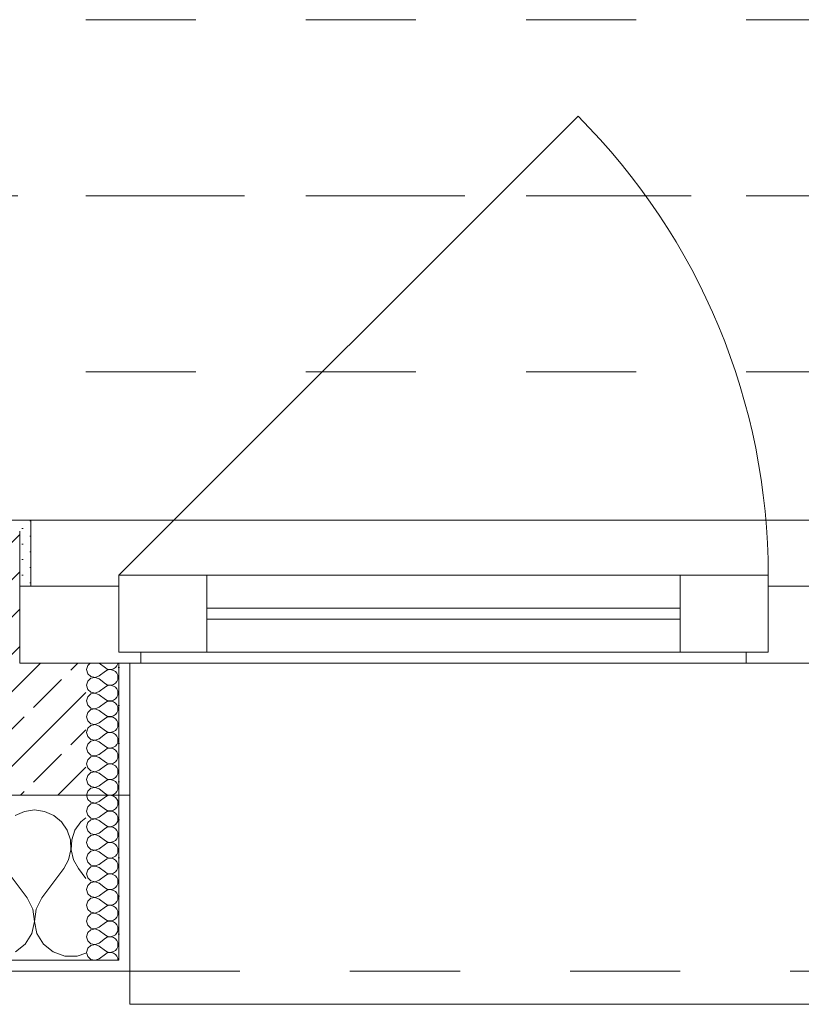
# Model space of a CAD drawing. Header units: metres. Extents: x -3.5 to 65.3, y -10.9 to 16.7.
# Tile 12 of 165: x 8.3 to 9, y -0.2 to 0.7. Entities that reach past the tile are written whole.
import ezdxf

# ---------------------------------------------------------------- set-up
doc = ezdxf.new("R2010")
doc.units = ezdxf.units.M
doc.header["$MEASUREMENT"] = 0
for name, pattern in [('Achse', [0.08, 0.04, -0.02, 0, -0.02]), ('Strichlinie doppelt', [0.218722, 0.105833, -0.042333, 0.028222, -0.042333]), ('Strichlinie eng', [0.046, 0.03, -0.016]), ('Untersicht', [0.04, 0.03, -0.01]), ('Wipeout_Contour', [1, 0, -1])]:
    doc.linetypes.add(name, pattern=pattern)
for name, color, linetype in [('451 - Universal.Achsen Raster', 7, 'Continuous'), ('603 - Struktur.Bodenplatte_ Decke Roh', 7, 'Continuous'), ('604 - Struktur.Wand Aussen', 7, 'Continuous'), ('608 - Struktur.Träger', 7, 'Continuous')]:
    doc.layers.add(name, color=color, linetype=linetype)
pattern_1 = [(0, (0, 0), (0, 0.03464102), [0, -0.02]), (0, (0.01, 0.01732), (0, 0.03464102), [0, -0.02])]

# ---------------------------------------------------------------- blocks, each defined once
blk = doc.blocks.new('*X12')
at = {"layer": '604 - Struktur.Wand Aussen', "color": 7, "linetype": 'Continuous', "lineweight": 5}
for p, q in [((8.33333, -0.00833), (8.32422, -0.0096)), ((8.34244, -0.0096), (8.33333, -0.00833)), ((8.32422, -0.0096), (8.31581, -0.01331)), ((8.35086, -0.01331), (8.34244, -0.0096)), ((8.35794, -0.01918), (8.35086, -0.01331)), ((8.38, -0.01536), (8.37539, -0.01918)), ((8.36315, -0.02676), (8.35794, -0.01918)), ((8.36609, -0.03547), (8.36315, -0.02676)), ((8.37019, -0.02676), (8.36725, -0.03547)), ((8.37539, -0.01918), (8.37019, -0.02676)), ((8.36653, -0.04466), (8.36609, -0.03547)), ((8.36725, -0.03547), (8.3668, -0.04466)), ((8.36445, -0.05362), (8.36653, -0.04466)), ((8.3668, -0.04466), (8.36888, -0.05362)), ((8.36, -0.06167), (8.36445, -0.05362)), ((8.36888, -0.05362), (8.37333, -0.06167)), ((8.32667, -0.08833), (8.30667, -0.06167)), ((8.34, -0.08833), (8.36, -0.06167)), ((8.38, -0.07056), (8.37333, -0.06167)), ((8.33182, -0.09839), (8.32667, -0.08833)), ((8.34, -0.08833), (8.33485, -0.09839)), ((8.33331, -0.10959), (8.33182, -0.09839)), ((8.33485, -0.09839), (8.33336, -0.10959)), ((8.33097, -0.12065), (8.33331, -0.10959)), ((8.33336, -0.10959), (8.33569, -0.12065)), ((8.32508, -0.13029), (8.33097, -0.12065)), ((8.33569, -0.12065), (8.34159, -0.13029)), ((8.3163, -0.13741), (8.32508, -0.13029)), ((8.34159, -0.13029), (8.35037, -0.13741)), ((8.35037, -0.13741), (8.36102, -0.14118)), ((8.36102, -0.14118), (8.37232, -0.14118)), ((8.37232, -0.14118), (8.38, -0.13846))]:
    blk.add_line(p, q, dxfattribs=at)
blk = doc.blocks.new('*X42')
at = {"layer": '604 - Struktur.Wand Aussen', "color": 7, "linetype": 'Continuous', "lineweight": 5}
for p, q in [((8.38178, 0.12304), (8.38071, 0.11929)), ((8.38071, 0.11929), (8.38178, 0.11553)), ((8.38392, 0.125), (8.38178, 0.12304)), ((8.39214, 0.125), (8.39786, 0.12071)), ((8.39214, 0.11357), (8.39786, 0.11786)), ((8.39786, 0.12071), (8.39958, 0.11976)), ((8.39958, 0.11881), (8.39786, 0.11786)), ((8.39958, 0.11976), (8.4015, 0.11931)), ((8.4015, 0.11926), (8.39958, 0.11881)), ((8.4015, 0.11931), (8.40347, 0.11941)), ((8.40347, 0.11916), (8.4015, 0.11926)), ((8.40347, 0.11941), (8.40534, 0.12004)), ((8.40534, 0.11853), (8.40347, 0.11916)), ((8.40534, 0.12004), (8.40696, 0.12116)), ((8.40696, 0.11742), (8.40534, 0.11853)), ((8.40696, 0.12116), (8.40822, 0.12267)), ((8.40822, 0.1159), (8.40696, 0.11742)), ((8.40822, 0.12267), (8.40901, 0.12448)), ((8.40901, 0.12448), (8.40909, 0.125)), ((8.38178, 0.10876), (8.38071, 0.105)), ((8.38178, 0.11553), (8.38466, 0.1129)), ((8.38466, 0.11139), (8.38178, 0.10876)), ((8.38466, 0.1129), (8.3885, 0.11217)), ((8.3885, 0.11211), (8.38466, 0.11139)), ((8.3885, 0.11217), (8.39214, 0.11357)), ((8.39214, 0.11071), (8.3885, 0.11211)), ((8.39214, 0.11071), (8.39786, 0.10643)), ((8.40696, 0.10687), (8.40822, 0.10839)), ((8.40901, 0.11409), (8.40822, 0.1159)), ((8.40822, 0.10839), (8.40901, 0.11019)), ((8.40929, 0.11214), (8.40901, 0.11409)), ((8.40901, 0.11019), (8.40929, 0.11214)), ((8.38071, 0.105), (8.38178, 0.10124)), ((8.38178, 0.10124), (8.38466, 0.09861)), ((8.38466, 0.09861), (8.3885, 0.09789)), ((8.3885, 0.09789), (8.39214, 0.09929)), ((8.39214, 0.09929), (8.39786, 0.10357)), ((8.39786, 0.10643), (8.39958, 0.10547)), ((8.39958, 0.10453), (8.39786, 0.10357)), ((8.39958, 0.10547), (8.4015, 0.10503)), ((8.4015, 0.10497), (8.39958, 0.10453)), ((8.4015, 0.10503), (8.40347, 0.10512)), ((8.40347, 0.10488), (8.4015, 0.10497)), ((8.40347, 0.10512), (8.40534, 0.10575)), ((8.40534, 0.10425), (8.40347, 0.10488)), ((8.40534, 0.10575), (8.40696, 0.10687)), ((8.40696, 0.10313), (8.40534, 0.10425)), ((8.40822, 0.10161), (8.40696, 0.10313)), ((8.40901, 0.09981), (8.40822, 0.10161)), ((8.40929, 0.09786), (8.40901, 0.09981)), ((8.38178, 0.09447), (8.38071, 0.09071)), ((8.38071, 0.09071), (8.38178, 0.08696)), ((8.38466, 0.0971), (8.38178, 0.09447)), ((8.3885, 0.09783), (8.38466, 0.0971)), ((8.39214, 0.09643), (8.3885, 0.09783)), ((8.39214, 0.09643), (8.39786, 0.09214)), ((8.39786, 0.09214), (8.39958, 0.09119)), ((8.39958, 0.09024), (8.39786, 0.08929)), ((8.39958, 0.09119), (8.4015, 0.09074)), ((8.4015, 0.09069), (8.39958, 0.09024)), ((8.4015, 0.09074), (8.40347, 0.09084)), ((8.40347, 0.09059), (8.4015, 0.09069)), ((8.40347, 0.09084), (8.40534, 0.09147)), ((8.40534, 0.08996), (8.40347, 0.09059)), ((8.40534, 0.09147), (8.40696, 0.09258)), ((8.40696, 0.08884), (8.40534, 0.08996)), ((8.40696, 0.09258), (8.40822, 0.0941)), ((8.40822, 0.0941), (8.40901, 0.09591)), ((8.40901, 0.09591), (8.40929, 0.09786)), ((8.38178, 0.08696), (8.38466, 0.08433)), ((8.38466, 0.08282), (8.38178, 0.08018)), ((8.38466, 0.08433), (8.3885, 0.0836)), ((8.3885, 0.08354), (8.38466, 0.08282)), ((8.3885, 0.0836), (8.39214, 0.085)), ((8.39214, 0.08214), (8.3885, 0.08354)), ((8.39214, 0.085), (8.39786, 0.08929)), ((8.39214, 0.08214), (8.39786, 0.07786)), ((8.40822, 0.08733), (8.40696, 0.08884)), ((8.40901, 0.08552), (8.40822, 0.08733)), ((8.40822, 0.07982), (8.40901, 0.08162)), ((8.40929, 0.08357), (8.40901, 0.08552)), ((8.40901, 0.08162), (8.40929, 0.08357)), ((8.38178, 0.08018), (8.38071, 0.07643)), ((8.38071, 0.07643), (8.38178, 0.07267)), ((8.38178, 0.07267), (8.38466, 0.07004)), ((8.39214, 0.07071), (8.39786, 0.075)), ((8.39786, 0.07786), (8.39958, 0.0769)), ((8.39958, 0.07595), (8.39786, 0.075)), ((8.39958, 0.0769), (8.4015, 0.07646)), ((8.4015, 0.0764), (8.39958, 0.07595)), ((8.4015, 0.07646), (8.40347, 0.07655)), ((8.40347, 0.0763), (8.4015, 0.0764)), ((8.40347, 0.07655), (8.40534, 0.07718)), ((8.40534, 0.07567), (8.40347, 0.0763)), ((8.40534, 0.07718), (8.40696, 0.0783)), ((8.40696, 0.07456), (8.40534, 0.07567)), ((8.40696, 0.0783), (8.40822, 0.07982)), ((8.40822, 0.07304), (8.40696, 0.07456)), ((8.40901, 0.07124), (8.40822, 0.07304)), ((8.38178, 0.0659), (8.38071, 0.06214)), ((8.38466, 0.06853), (8.38178, 0.0659)), ((8.38466, 0.07004), (8.3885, 0.06931)), ((8.3885, 0.06926), (8.38466, 0.06853)), ((8.3885, 0.06931), (8.39214, 0.07071)), ((8.39214, 0.06786), (8.3885, 0.06926)), ((8.39214, 0.06786), (8.39786, 0.06357)), ((8.39786, 0.06357), (8.39958, 0.06262)), ((8.40347, 0.06227), (8.40534, 0.0629)), ((8.40534, 0.0629), (8.40696, 0.06401)), ((8.40696, 0.06401), (8.40822, 0.06553)), ((8.40822, 0.06553), (8.40901, 0.06733)), ((8.40929, 0.06929), (8.40901, 0.07124)), ((8.40901, 0.06733), (8.40929, 0.06929)), ((8.38071, 0.06214), (8.38178, 0.05839)), ((8.38178, 0.05839), (8.38466, 0.05575)), ((8.38466, 0.05425), (8.38178, 0.05161)), ((8.38466, 0.05575), (8.3885, 0.05503)), ((8.3885, 0.05497), (8.38466, 0.05425)), ((8.3885, 0.05503), (8.39214, 0.05643)), ((8.39214, 0.05357), (8.3885, 0.05497)), ((8.39214, 0.05643), (8.39786, 0.06071)), ((8.39958, 0.06167), (8.39786, 0.06071)), ((8.39958, 0.06262), (8.4015, 0.06217)), ((8.4015, 0.06211), (8.39958, 0.06167)), ((8.4015, 0.06217), (8.40347, 0.06227)), ((8.40347, 0.06202), (8.4015, 0.06211)), ((8.40534, 0.06139), (8.40347, 0.06202)), ((8.40696, 0.06027), (8.40534, 0.06139)), ((8.40822, 0.05876), (8.40696, 0.06027)), ((8.40901, 0.05695), (8.40822, 0.05876)), ((8.40929, 0.055), (8.40901, 0.05695)), ((8.40901, 0.05305), (8.40929, 0.055)), ((8.38178, 0.05161), (8.38071, 0.04786)), ((8.38071, 0.04786), (8.38178, 0.0441)), ((8.39214, 0.05357), (8.39786, 0.04929)), ((8.39214, 0.04214), (8.39786, 0.04643)), ((8.39786, 0.04929), (8.39958, 0.04833)), ((8.39958, 0.04738), (8.39786, 0.04643)), ((8.39958, 0.04833), (8.4015, 0.04789)), ((8.4015, 0.04783), (8.39958, 0.04738)), ((8.4015, 0.04789), (8.40347, 0.04798)), ((8.40347, 0.04773), (8.4015, 0.04783)), ((8.40347, 0.04798), (8.40534, 0.04861)), ((8.40534, 0.0471), (8.40347, 0.04773)), ((8.40534, 0.04861), (8.40696, 0.04973)), ((8.40696, 0.04599), (8.40534, 0.0471)), ((8.40696, 0.04973), (8.40822, 0.05124)), ((8.40822, 0.04447), (8.40696, 0.04599)), ((8.40822, 0.05124), (8.40901, 0.05305)), ((8.38178, 0.03733), (8.38071, 0.03357)), ((8.38178, 0.0441), (8.38466, 0.04147)), ((8.38466, 0.03996), (8.38178, 0.03733)), ((8.38466, 0.04147), (8.3885, 0.04074)), ((8.3885, 0.04069), (8.38466, 0.03996)), ((8.3885, 0.04074), (8.39214, 0.04214)), ((8.39214, 0.03929), (8.3885, 0.04069)), ((8.39214, 0.03929), (8.39786, 0.035)), ((8.40696, 0.03544), (8.40822, 0.03696)), ((8.40901, 0.04267), (8.40822, 0.04447)), ((8.40822, 0.03696), (8.40901, 0.03876)), ((8.40929, 0.04071), (8.40901, 0.04267)), ((8.40901, 0.03876), (8.40929, 0.04071)), ((8.38071, 0.03357), (8.38178, 0.02982)), ((8.38178, 0.02982), (8.38466, 0.02718)), ((8.38466, 0.02718), (8.3885, 0.02646)), ((8.3885, 0.02646), (8.39214, 0.02786)), ((8.39214, 0.02786), (8.39786, 0.03214)), ((8.39786, 0.035), (8.39958, 0.03405)), ((8.39958, 0.0331), (8.39786, 0.03214)), ((8.39958, 0.03405), (8.4015, 0.0336)), ((8.4015, 0.03354), (8.39958, 0.0331)), ((8.4015, 0.0336), (8.40347, 0.0337)), ((8.40347, 0.03345), (8.4015, 0.03354)), ((8.40347, 0.0337), (8.40534, 0.03433)), ((8.40534, 0.03282), (8.40347, 0.03345)), ((8.40534, 0.03433), (8.40696, 0.03544)), ((8.40696, 0.0317), (8.40534, 0.03282)), ((8.40822, 0.03018), (8.40696, 0.0317)), ((8.40901, 0.02838), (8.40822, 0.03018)), ((8.40929, 0.02643), (8.40901, 0.02838)), ((8.38178, 0.02304), (8.38071, 0.01929)), ((8.38071, 0.01929), (8.38178, 0.01553)), ((8.38466, 0.02567), (8.38178, 0.02304)), ((8.3885, 0.0264), (8.38466, 0.02567)), ((8.39214, 0.025), (8.3885, 0.0264)), ((8.39214, 0.025), (8.39786, 0.02071)), ((8.39786, 0.02071), (8.39958, 0.01976)), ((8.39958, 0.01881), (8.39786, 0.01786)), ((8.39958, 0.01976), (8.4015, 0.01931)), ((8.4015, 0.01926), (8.39958, 0.01881)), ((8.4015, 0.01931), (8.40347, 0.01941)), ((8.40347, 0.01916), (8.4015, 0.01926)), ((8.40347, 0.01941), (8.40534, 0.02004)), ((8.40534, 0.01853), (8.40347, 0.01916)), ((8.40534, 0.02004), (8.40696, 0.02116)), ((8.40696, 0.01742), (8.40534, 0.01853)), ((8.40696, 0.02116), (8.40822, 0.02267)), ((8.40822, 0.02267), (8.40901, 0.02448)), ((8.40901, 0.02448), (8.40929, 0.02643)), ((8.38178, 0.01553), (8.38466, 0.0129)), ((8.38466, 0.01139), (8.38178, 0.00876)), ((8.38466, 0.0129), (8.3885, 0.01217)), ((8.3885, 0.01211), (8.38466, 0.01139)), ((8.3885, 0.01217), (8.39214, 0.01357)), ((8.39214, 0.01071), (8.3885, 0.01211)), ((8.39214, 0.01357), (8.39786, 0.01786)), ((8.39214, 0.01071), (8.39786, 0.00643)), ((8.40822, 0.0159), (8.40696, 0.01742)), ((8.40901, 0.01409), (8.40822, 0.0159)), ((8.40822, 0.00839), (8.40901, 0.01019)), ((8.40929, 0.01214), (8.40901, 0.01409)), ((8.40901, 0.01019), (8.40929, 0.01214)), ((8.38178, 0.00876), (8.38071, 0.005)), ((8.38071, 0.005), (8.38178, 0.00124)), ((8.38178, 0.00124), (8.38466, -0.00139)), ((8.39214, -0.00071), (8.39786, 0.00357)), ((8.39786, 0.00643), (8.39958, 0.00547)), ((8.39958, 0.00453), (8.39786, 0.00357)), ((8.39958, 0.00547), (8.4015, 0.00503)), ((8.4015, 0.00497), (8.39958, 0.00453)), ((8.4015, 0.00503), (8.40347, 0.00512)), ((8.40347, 0.00488), (8.4015, 0.00497)), ((8.40347, 0.00512), (8.40534, 0.00575)), ((8.40534, 0.00425), (8.40347, 0.00488)), ((8.40534, 0.00575), (8.40696, 0.00687)), ((8.40696, 0.00313), (8.40534, 0.00425)), ((8.40696, 0.00687), (8.40822, 0.00839)), ((8.40822, 0.00161), (8.40696, 0.00313)), ((8.40901, -0.00019), (8.40822, 0.00161)), ((8.38178, -0.00553), (8.38071, -0.00929)), ((8.38466, -0.0029), (8.38178, -0.00553)), ((8.38466, -0.00139), (8.3885, -0.00211)), ((8.3885, -0.00217), (8.38466, -0.0029)), ((8.3885, -0.00211), (8.39214, -0.00071)), ((8.39214, -0.00357), (8.3885, -0.00217)), ((8.39214, -0.00357), (8.39786, -0.00786)), ((8.39786, -0.00786), (8.39958, -0.00881)), ((8.39958, -0.00881), (8.4015, -0.00926)), ((8.40347, -0.00916), (8.40534, -0.00853)), ((8.40534, -0.00853), (8.40696, -0.00742)), ((8.40696, -0.00742), (8.40822, -0.0059)), ((8.40822, -0.0059), (8.40901, -0.00409)), ((8.40929, -0.00214), (8.40901, -0.00019)), ((8.40901, -0.00409), (8.40929, -0.00214)), ((8.38071, -0.00929), (8.38178, -0.01304)), ((8.38178, -0.01304), (8.38466, -0.01567)), ((8.38466, -0.01718), (8.38178, -0.01982)), ((8.38466, -0.01567), (8.3885, -0.0164)), ((8.3885, -0.01646), (8.38466, -0.01718)), ((8.3885, -0.0164), (8.39214, -0.015)), ((8.39214, -0.01786), (8.3885, -0.01646)), ((8.39214, -0.015), (8.39786, -0.01071)), ((8.39214, -0.01786), (8.39786, -0.02214)), ((8.39958, -0.00976), (8.39786, -0.01071)), ((8.4015, -0.00931), (8.39958, -0.00976)), ((8.4015, -0.00926), (8.40347, -0.00916)), ((8.40347, -0.00941), (8.4015, -0.00931)), ((8.40534, -0.01004), (8.40347, -0.00941)), ((8.40696, -0.01116), (8.40534, -0.01004)), ((8.40822, -0.01267), (8.40696, -0.01116)), ((8.40901, -0.01448), (8.40822, -0.01267)), ((8.40929, -0.01643), (8.40901, -0.01448)), ((8.40901, -0.01838), (8.40929, -0.01643)), ((8.38178, -0.01982), (8.38071, -0.02357)), ((8.38071, -0.02357), (8.38178, -0.02733)), ((8.39214, -0.02929), (8.39786, -0.025)), ((8.39786, -0.02214), (8.39958, -0.0231)), ((8.39958, -0.02405), (8.39786, -0.025)), ((8.39958, -0.0231), (8.4015, -0.02354)), ((8.4015, -0.0236), (8.39958, -0.02405)), ((8.4015, -0.02354), (8.40347, -0.02345)), ((8.40347, -0.0237), (8.4015, -0.0236)), ((8.40347, -0.02345), (8.40534, -0.02282)), ((8.40534, -0.02433), (8.40347, -0.0237)), ((8.40534, -0.02282), (8.40696, -0.0217)), ((8.40696, -0.02544), (8.40534, -0.02433)), ((8.40696, -0.0217), (8.40822, -0.02018)), ((8.40822, -0.02696), (8.40696, -0.02544)), ((8.40822, -0.02018), (8.40901, -0.01838)), ((8.38178, -0.0341), (8.38071, -0.03786)), ((8.38178, -0.02733), (8.38466, -0.02996)), ((8.38466, -0.03147), (8.38178, -0.0341)), ((8.38466, -0.02996), (8.3885, -0.03069)), ((8.3885, -0.03074), (8.38466, -0.03147)), ((8.3885, -0.03069), (8.39214, -0.02929)), ((8.39214, -0.03214), (8.3885, -0.03074)), ((8.39214, -0.03214), (8.39786, -0.03643)), ((8.40696, -0.03599), (8.40822, -0.03447)), ((8.40901, -0.02876), (8.40822, -0.02696)), ((8.40822, -0.03447), (8.40901, -0.03267)), ((8.40929, -0.03071), (8.40901, -0.02876)), ((8.40901, -0.03267), (8.40929, -0.03071)), ((8.38071, -0.03786), (8.38178, -0.04161)), ((8.38178, -0.04161), (8.38466, -0.04425)), ((8.38466, -0.04425), (8.3885, -0.04497)), ((8.3885, -0.04497), (8.39214, -0.04357)), ((8.39214, -0.04357), (8.39786, -0.03929)), ((8.39786, -0.03643), (8.39958, -0.03738)), ((8.39958, -0.03833), (8.39786, -0.03929)), ((8.39958, -0.03738), (8.4015, -0.03783)), ((8.4015, -0.03789), (8.39958, -0.03833)), ((8.4015, -0.03783), (8.40347, -0.03773)), ((8.40347, -0.03798), (8.4015, -0.03789)), ((8.40347, -0.03773), (8.40534, -0.0371)), ((8.40534, -0.03861), (8.40347, -0.03798)), ((8.40534, -0.0371), (8.40696, -0.03599)), ((8.40696, -0.03973), (8.40534, -0.03861)), ((8.40822, -0.04124), (8.40696, -0.03973)), ((8.40901, -0.04305), (8.40822, -0.04124)), ((8.40929, -0.045), (8.40901, -0.04305)), ((8.38178, -0.04839), (8.38071, -0.05214)), ((8.38071, -0.05214), (8.38178, -0.0559)), ((8.38466, -0.04575), (8.38178, -0.04839)), ((8.3885, -0.04503), (8.38466, -0.04575)), ((8.39214, -0.04643), (8.3885, -0.04503)), ((8.39214, -0.04643), (8.39786, -0.05071)), ((8.39214, -0.05786), (8.39786, -0.05357)), ((8.39786, -0.05071), (8.39958, -0.05167)), ((8.39958, -0.05262), (8.39786, -0.05357)), ((8.39958, -0.05167), (8.4015, -0.05211)), ((8.4015, -0.05217), (8.39958, -0.05262)), ((8.4015, -0.05211), (8.40347, -0.05202)), ((8.40347, -0.05227), (8.4015, -0.05217)), ((8.40347, -0.05202), (8.40534, -0.05139)), ((8.40534, -0.0529), (8.40347, -0.05227)), ((8.40534, -0.05139), (8.40696, -0.05027)), ((8.40696, -0.05401), (8.40534, -0.0529)), ((8.40696, -0.05027), (8.40822, -0.04876)), ((8.40822, -0.04876), (8.40901, -0.04695)), ((8.40901, -0.04695), (8.40929, -0.045)), ((8.38178, -0.0559), (8.38466, -0.05853)), ((8.38466, -0.06004), (8.38178, -0.06267)), ((8.38466, -0.05853), (8.3885, -0.05926)), ((8.3885, -0.05931), (8.38466, -0.06004)), ((8.3885, -0.05926), (8.39214, -0.05786)), ((8.39214, -0.06071), (8.3885, -0.05931)), ((8.39214, -0.06071), (8.39786, -0.065)), ((8.40822, -0.05553), (8.40696, -0.05401)), ((8.40901, -0.05733), (8.40822, -0.05553)), ((8.40822, -0.06304), (8.40901, -0.06124)), ((8.40929, -0.05929), (8.40901, -0.05733)), ((8.40901, -0.06124), (8.40929, -0.05929)), ((8.38178, -0.06267), (8.38071, -0.06643)), ((8.38071, -0.06643), (8.38178, -0.07018)), ((8.38178, -0.07018), (8.38466, -0.07282)), ((8.39214, -0.07214), (8.39786, -0.06786)), ((8.39786, -0.065), (8.39958, -0.06595)), ((8.39958, -0.0669), (8.39786, -0.06786)), ((8.39958, -0.06595), (8.4015, -0.0664)), ((8.4015, -0.06646), (8.39958, -0.0669)), ((8.4015, -0.0664), (8.40347, -0.0663)), ((8.40347, -0.06655), (8.4015, -0.06646)), ((8.40347, -0.0663), (8.40534, -0.06567)), ((8.40534, -0.06718), (8.40347, -0.06655)), ((8.40534, -0.06567), (8.40696, -0.06456)), ((8.40696, -0.0683), (8.40534, -0.06718)), ((8.40696, -0.06456), (8.40822, -0.06304)), ((8.40822, -0.06982), (8.40696, -0.0683)), ((8.40901, -0.07162), (8.40822, -0.06982)), ((8.38178, -0.07696), (8.38071, -0.08071)), ((8.38466, -0.07433), (8.38178, -0.07696)), ((8.38466, -0.07282), (8.3885, -0.07354)), ((8.3885, -0.0736), (8.38466, -0.07433)), ((8.3885, -0.07354), (8.39214, -0.07214)), ((8.39214, -0.075), (8.3885, -0.0736)), ((8.39214, -0.075), (8.39786, -0.07929)), ((8.39786, -0.07929), (8.39958, -0.08024)), ((8.39958, -0.08024), (8.4015, -0.08069)), ((8.40347, -0.08059), (8.40534, -0.07996)), ((8.40534, -0.07996), (8.40696, -0.07884)), ((8.40696, -0.07884), (8.40822, -0.07733)), ((8.40822, -0.07733), (8.40901, -0.07552)), ((8.40929, -0.07357), (8.40901, -0.07162)), ((8.40901, -0.07552), (8.40929, -0.07357)), ((8.38071, -0.08071), (8.38178, -0.08447)), ((8.38178, -0.08447), (8.38466, -0.0871)), ((8.38466, -0.08861), (8.38178, -0.09124)), ((8.38466, -0.0871), (8.3885, -0.08783)), ((8.3885, -0.08789), (8.38466, -0.08861)), ((8.3885, -0.08783), (8.39214, -0.08643)), ((8.39214, -0.08929), (8.3885, -0.08789)), ((8.39214, -0.08643), (8.39786, -0.08214)), ((8.39214, -0.08929), (8.39786, -0.09357)), ((8.39958, -0.08119), (8.39786, -0.08214)), ((8.4015, -0.08074), (8.39958, -0.08119)), ((8.4015, -0.08069), (8.40347, -0.08059)), ((8.40347, -0.08084), (8.4015, -0.08074)), ((8.40534, -0.08147), (8.40347, -0.08084)), ((8.40696, -0.08258), (8.40534, -0.08147)), ((8.40822, -0.0841), (8.40696, -0.08258)), ((8.40901, -0.08591), (8.40822, -0.0841)), ((8.40929, -0.08786), (8.40901, -0.08591)), ((8.40901, -0.08981), (8.40929, -0.08786)), ((8.38178, -0.09124), (8.38071, -0.095)), ((8.38071, -0.095), (8.38178, -0.09876)), ((8.39214, -0.10071), (8.39786, -0.09643)), ((8.39786, -0.09357), (8.39958, -0.09453)), ((8.39958, -0.09547), (8.39786, -0.09643)), ((8.39958, -0.09453), (8.4015, -0.09497)), ((8.4015, -0.09503), (8.39958, -0.09547)), ((8.4015, -0.09497), (8.40347, -0.09488)), ((8.40347, -0.09512), (8.4015, -0.09503)), ((8.40347, -0.09488), (8.40534, -0.09425)), ((8.40534, -0.09575), (8.40347, -0.09512)), ((8.40534, -0.09425), (8.40696, -0.09313)), ((8.40696, -0.09687), (8.40534, -0.09575)), ((8.40696, -0.09313), (8.40822, -0.09161)), ((8.40822, -0.09839), (8.40696, -0.09687)), ((8.40822, -0.09161), (8.40901, -0.08981)), ((8.40901, -0.10019), (8.40822, -0.09839)), ((8.38178, -0.10553), (8.38071, -0.10929)), ((8.38178, -0.09876), (8.38466, -0.10139)), ((8.38466, -0.1029), (8.38178, -0.10553)), ((8.38466, -0.10139), (8.3885, -0.10211)), ((8.3885, -0.10217), (8.38466, -0.1029)), ((8.3885, -0.10211), (8.39214, -0.10071)), ((8.39214, -0.10357), (8.3885, -0.10217)), ((8.39214, -0.10357), (8.39786, -0.10786)), ((8.40696, -0.10742), (8.40822, -0.1059)), ((8.40822, -0.1059), (8.40901, -0.10409)), ((8.40929, -0.10214), (8.40901, -0.10019)), ((8.40901, -0.10409), (8.40929, -0.10214)), ((8.38071, -0.10929), (8.38178, -0.11304)), ((8.38178, -0.11304), (8.38466, -0.11567)), ((8.38466, -0.11567), (8.3885, -0.1164)), ((8.3885, -0.1164), (8.39214, -0.115)), ((8.39214, -0.115), (8.39786, -0.11071)), ((8.39786, -0.10786), (8.39958, -0.10881)), ((8.39958, -0.10976), (8.39786, -0.11071)), ((8.39958, -0.10881), (8.4015, -0.10926)), ((8.4015, -0.10931), (8.39958, -0.10976)), ((8.4015, -0.10926), (8.40347, -0.10916)), ((8.40347, -0.10941), (8.4015, -0.10931)), ((8.40347, -0.10916), (8.40534, -0.10853)), ((8.40534, -0.11004), (8.40347, -0.10941)), ((8.40534, -0.10853), (8.40696, -0.10742)), ((8.40696, -0.11116), (8.40534, -0.11004)), ((8.40822, -0.11267), (8.40696, -0.11116)), ((8.40901, -0.11448), (8.40822, -0.11267)), ((8.40929, -0.11643), (8.40901, -0.11448)), ((8.38178, -0.11982), (8.38071, -0.12357)), ((8.38071, -0.12357), (8.38178, -0.12733)), ((8.38466, -0.11718), (8.38178, -0.11982)), ((8.3885, -0.11646), (8.38466, -0.11718)), ((8.39214, -0.11786), (8.3885, -0.11646)), ((8.39214, -0.11786), (8.39786, -0.12214)), ((8.39214, -0.12929), (8.39786, -0.125)), ((8.39786, -0.12214), (8.39958, -0.1231)), ((8.39958, -0.12405), (8.39786, -0.125)), ((8.39958, -0.1231), (8.4015, -0.12354)), ((8.4015, -0.1236), (8.39958, -0.12405)), ((8.4015, -0.12354), (8.40347, -0.12345)), ((8.40347, -0.1237), (8.4015, -0.1236)), ((8.40347, -0.12345), (8.40534, -0.12282)), ((8.40534, -0.12433), (8.40347, -0.1237)), ((8.40534, -0.12282), (8.40696, -0.1217)), ((8.40696, -0.12544), (8.40534, -0.12433)), ((8.40696, -0.1217), (8.40822, -0.12018)), ((8.40822, -0.12018), (8.40901, -0.11838)), ((8.40901, -0.11838), (8.40929, -0.11643)), ((8.38178, -0.1341), (8.38071, -0.13786)), ((8.38178, -0.12733), (8.38466, -0.12996)), ((8.38466, -0.13147), (8.38178, -0.1341)), ((8.38466, -0.12996), (8.3885, -0.13069)), ((8.3885, -0.13074), (8.38466, -0.13147)), ((8.3885, -0.13069), (8.39214, -0.12929)), ((8.39214, -0.13214), (8.3885, -0.13074)), ((8.39214, -0.13214), (8.39786, -0.13643)), ((8.40822, -0.12696), (8.40696, -0.12544)), ((8.40901, -0.12876), (8.40822, -0.12696)), ((8.40822, -0.13447), (8.40901, -0.13267)), ((8.40929, -0.13071), (8.40901, -0.12876)), ((8.40901, -0.13267), (8.40929, -0.13071)), ((8.38071, -0.13786), (8.38178, -0.14161)), ((8.38178, -0.14161), (8.38466, -0.14425)), ((8.39214, -0.14357), (8.39786, -0.13929)), ((8.39786, -0.13643), (8.39958, -0.13738)), ((8.39958, -0.13833), (8.39786, -0.13929)), ((8.39958, -0.13738), (8.4015, -0.13783)), ((8.4015, -0.13789), (8.39958, -0.13833)), ((8.4015, -0.13783), (8.40347, -0.13773)), ((8.40347, -0.13798), (8.4015, -0.13789)), ((8.40347, -0.13773), (8.40534, -0.1371)), ((8.40534, -0.13861), (8.40347, -0.13798)), ((8.40534, -0.1371), (8.40696, -0.13599)), ((8.40696, -0.13973), (8.40534, -0.13861)), ((8.40696, -0.13599), (8.40822, -0.13447)), ((8.40822, -0.14124), (8.40696, -0.13973)), ((8.40901, -0.14305), (8.40822, -0.14124)), ((8.40929, -0.145), (8.40901, -0.14305)), ((8.38466, -0.14425), (8.3885, -0.14497)), ((8.3885, -0.14497), (8.39214, -0.14357))]:
    blk.add_line(p, q, dxfattribs=at)

msp = doc.modelspace()

# ---------------------------------------------------------------- hatches: boundary and pattern name
at = {"layer": '604 - Struktur.Wand Aussen', "linetype": 'Continuous', "lineweight": 0, "true_color": 0x000000}
h = msp.add_hatch(dxfattribs=at)
h.set_pattern_fill('Gips_0001', color=18, style=0, pattern_type=2)
h.set_pattern_definition([(45, (0, 0), (-0.007071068, 0.007071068), [0, -0.01])])
h.paths.add_polyline_path([(8.32, 0.255), (8.32, 0.195), (8.33, 0.195), (8.33, 0.255)])
h = msp.add_hatch(dxfattribs=at)
h.set_pattern_fill('Beton__Stahlbeton_0001', color=18, style=0, pattern_type=2)
h.set_pattern_definition([(45, (0, 0), (-0.03394113, 0.03394113), []), (45, (-0.01697, 0.01697), (-0.03394113, 0.03394113), [0.036, -0.012])])
h.paths.add_polyline_path([(7.12, 0.125), (7.06, 0.125), (7.06, 0.005), (8.38, 0.005), (8.38, 0.125), (8.32, 0.125), (8.32, 0.195), (8.32, 0.245), (7.12, 0.245), (7.12, 0.195)])
h = msp.add_hatch(dxfattribs=at)
h.set_pattern_fill('Verputz_0001', color=18, style=0, pattern_type=2)
h.set_pattern_definition(pattern_1)
h.paths.add_polyline_path([(8.41, -0.155), (8.42, -0.155), (8.42, 0.125), (8.41, 0.125)])
h = msp.add_hatch(dxfattribs=at)
h.set_pattern_fill('Verputz_0001', color=18, style=0, pattern_type=2)
h.set_pattern_definition(pattern_1)
h.paths.add_polyline_path([(7.03, -0.155), (8.41, -0.155), (8.41, -0.145), (7.03, -0.145)])

# ---------------------------------------------------------------- linework, layer by layer
at = {"layer": '451 - Universal.Achsen Raster', "color": 160, "linetype": 'Strichlinie doppelt', "lineweight": 9, "true_color": 0x3232ff}
msp.add_line((64.93503, 0.54998), (-3.175, 0.54998), dxfattribs=at)
at = {"layer": '603 - Struktur.Bodenplatte_ Decke Roh', "color": 7, "linetype": 'Continuous', "lineweight": 18, "flags": 128}
msp.add_lwpolyline([(-0.015, 0.005), (43.89, 0.005)], dxfattribs=at)
at = {"layer": '604 - Struktur.Wand Aussen', "color": 7, "linetype": 'Continuous', "lineweight": 9}
for p, q in [((8.41, 0.205), (8.82719, 0.62219)), ((8.33, 0.255), (10.71, 0.255)), ((8.41, 0.135), (8.41, 0.205)), ((8.41, 0.205), (8.49, 0.205)), ((8.49, 0.205), (8.92, 0.205)), ((8.49, 0.205), (8.49, 0.135)), ((8.92, 0.135), (8.92, 0.205)), ((8.92, 0.205), (9, 0.205)), ((9, 0.205), (9, 0.135)), ((8.32, 0.195), (8.41, 0.195)), ((8.41, 0.195), (8.41, 0.135)), ((9, 0.135), (9, 0.195)), ((9, 0.195), (9.02, 0.195)), ((9.02, 0.195), (9.04, 0.195)), ((8.49, 0.175), (8.92, 0.175)), ((8.92, 0.165), (8.49, 0.165)), ((8.41, 0.135), (8.43, 0.135)), ((8.49, 0.135), (8.41, 0.135)), ((8.92, 0.135), (8.49, 0.135)), ((9, 0.135), (8.92, 0.135)), ((8.98, 0.135), (9, 0.135))]:
    msp.add_line(p, q, dxfattribs=at)
at = {"layer": '604 - Struktur.Wand Aussen', "color": 7, "linetype": 'Continuous', "lineweight": 5}
for p, q in [((8.32, 0.255), (8.33, 0.255)), ((8.33, 0.245), (8.33, 0.255)), ((8.33, 0.245), (8.33, 0.255)), ((8.33, 0.195), (8.33, 0.245)), ((8.33, 0.195), (8.33, 0.245)), ((8.32, 0.195), (8.33, 0.195)), ((8.32, 0.195), (8.33, 0.195)), ((8.32, 0.195), (8.33, 0.195)), ((8.38, 0.125), (8.41, 0.125)), ((8.38, 0.125), (8.41, 0.125)), ((8.38, 0.125), (8.41, 0.125)), ((8.41, 0.125), (8.42, 0.125)), ((8.41, 0.125), (8.41, -0.145)), ((8.41, -0.145), (8.41, 0.125)), ((8.42, 0.005), (8.42, 0.125)), ((8.42, -0.005), (8.42, 0.005)), ((8.42, -0.145), (8.42, -0.005)), ((7.06, -0.145), (8.38, -0.145)), ((8.38, -0.145), (8.41, -0.145)), ((8.42, -0.155), (8.42, -0.145)), ((8.41, -0.155), (8.42, -0.155))]:
    msp.add_line(p, q, dxfattribs=at)
at = {"layer": '604 - Struktur.Wand Aussen', "color": 7, "linetype": 'Strichlinie eng', "lineweight": 9}
msp.add_line((8.33, 0.255), (10.71, 0.255), dxfattribs=at)
at = {"layer": '604 - Struktur.Wand Aussen', "color": 7, "linetype": 'Continuous', "lineweight": 13}
for p, q in [((8.32, 0.245), (8.32, 0.195)), ((8.32, 0.125), (8.32, 0.195)), ((8.32, 0.125), (8.32, 0.195)), ((8.32, 0.125), (8.32, 0.195)), ((8.32, 0.125), (8.38, 0.125)), ((8.32, 0.125), (8.38, 0.125)), ((8.32, 0.125), (8.38, 0.125)), ((7.06, 0.005), (8.38, 0.005))]:
    msp.add_line(p, q, dxfattribs=at)
at = {"layer": '604 - Struktur.Wand Aussen', "color": 7, "linetype": 'Continuous', "lineweight": 5, "flags": 128}
for points in [[(8.32, 0.255), (7.88999, 0.255)], [(7.03, -0.155), (8.41, -0.155)]]:
    msp.add_lwpolyline(points, dxfattribs=at)
at = {"layer": '604 - Struktur.Wand Aussen', "color": 7, "linetype": 'Continuous', "lineweight": 9}
msp.add_arc((8.41, 0.205), 0.59, 0, 45, dxfattribs=at)
msp.add_point((8.33, 0.255), dxfattribs=at)
at = {"layer": '608 - Struktur.Träger', "color": 7, "linetype": 'Untersicht', "lineweight": 13}
for p, q in [((0.37999, 0.70998), (61.87999, 0.70998)), ((0.37999, 0.38998), (61.87999, 0.38998))]:
    msp.add_line(p, q, dxfattribs=at)
at = {"layer": '608 - Struktur.Träger', "color": 7, "linetype": 'Achse', "lineweight": 9}
msp.add_line((0.37999, 0.54998), (61.87999, 0.54998), dxfattribs=at)

# ---------------------------------------------------------------- block references
at = {"layer": '604 - Struktur.Wand Aussen', "color": 7, "lineweight": 18}
for name in ['*X42', '*X12']:
    msp.add_blockref(name, (0, 0), dxfattribs=at)

# ---------------------------------------------------------------- next in the draw order: wipeouts: each hides what was drawn before it
at = {"color": 254, "linetype": 'Wipeout_Contour', "lineweight": 0, "ltscale": 57.218432}
msp.add_wipeout([(8.42, 0.125), (8.42, -0.155), (8.42, -0.185), (10.62, -0.185), (10.62, -0.155), (10.62, 0.125)], dxfattribs=at).dxf.layer = '604 - Struktur.Wand Aussen'

# ---------------------------------------------------------------- next in the draw order: linework, layer by layer
at = {"layer": '604 - Struktur.Wand Aussen', "color": 7, "linetype": 'Continuous', "lineweight": 9}
for p, q in [((8.43, 0.135), (8.43, 0.125)), ((8.98, 0.125), (8.98, 0.135)), ((8.43, 0.125), (8.32, 0.125)), ((8.98, 0.125), (8.43, 0.125)), ((9.02, 0.125), (8.98, 0.125)), ((9.06, 0.125), (9.02, 0.125)), ((8.42, -0.155), (8.42, -0.185)), ((8.42, -0.185), (10.62, -0.185))]:
    msp.add_line(p, q, dxfattribs=at)
at = {"layer": '604 - Struktur.Wand Aussen', "color": 7, "linetype": 'Continuous', "lineweight": 5}
for p, q in [((8.41, 0.125), (8.42, 0.125)), ((8.41, 0.125), (8.42, 0.125)), ((8.42, 0.005), (8.42, 0.125)), ((8.42, -0.005), (8.42, 0.005)), ((8.42, -0.145), (8.42, -0.005)), ((8.42, -0.155), (8.42, -0.145))]:
    msp.add_line(p, q, dxfattribs=at)
at = {"layer": '604 - Struktur.Wand Aussen', "color": 7, "linetype": 'Strichlinie eng', "lineweight": 9}
msp.add_line((8.42, -0.155), (10.62, -0.155), dxfattribs=at)

doc.saveas('drawing.dxf')
